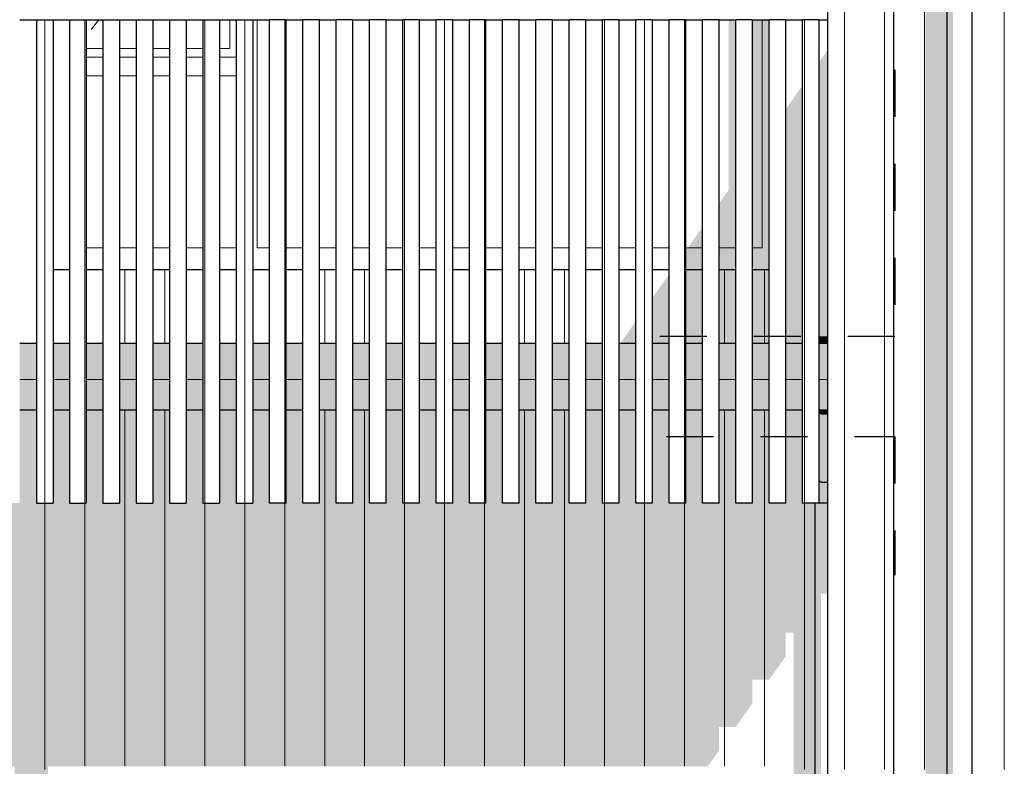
# Model space of a CAD drawing. Header units: millimetres. Extents: x -173540 to -139139, y 35243 to 48180.
# Tile 19 of 21: x -147207 to -144251, y 40010 to 42250. Entities that reach past the tile are written whole.
import ezdxf

# ---------------------------------------------------------------- set-up
doc = ezdxf.new("R2010")
doc.units = ezdxf.units.MM
doc.header["$LTSCALE"] = 0.5
doc.header["$MEASUREMENT"] = 0
doc.linetypes.add('PLINE', pattern=[0])
doc.linetypes.add('Små Stiplet', pattern=[564.444444, 282.222222, -282.222222])
for name, color, linetype in [('0(Nye konstruksjoner)', 7, 'Continuous'), ('23-- Yttervegger(Nye konstruksjoner)', 7, 'Continuous'), ('231- Bærende yttervegger(Nye konstruksjoner)', 7, 'Continuous'), ('244- Vinduer_ dører_ foldevegger(Nye konstruksjoner)', 7, 'Continuous'), ('25-- Dekker(Nye konstruksjoner)', 7, 'Continuous'), ('265- Gesimser_ takrenner og nedløp(Nye konstruksjoner)', 7, 'Continuous')]:
    doc.layers.add(name, color=color, linetype=linetype)
doc.layers.add('234- Vinduer_ dører_ porter(Nye konstruksjoner)', color=7, linetype='Continuous', lineweight=0)
doc.layers.add('235- Utvendig kledning og overflate(Nye konstruksjoner)', color=7, linetype='Continuous', lineweight=0)

# ---------------------------------------------------------------- blocks, each defined once
blk = doc.blocks.new('*X92', base_point=(14542393.9, 0))
at = {"layer": '235- Utvendig kledning og overflate(Nye konstruksjoner)', "linetype": 'PLINE'}
for p, q in [((-146891.6, 41080), (-146891.6, 40010)), ((-146891.6, 40010), (-146891.6, 41080)), ((-146771.5, 41080), (-146771.5, 40010)), ((-146771.5, 40010), (-146771.5, 41080)), ((-146291.4, 41080), (-146291.4, 40010)), ((-146291.4, 40010), (-146291.4, 41080)), ((-146171.4, 41080), (-146171.4, 40010)), ((-146171.4, 40010), (-146171.4, 41080)), ((-145691.3, 41080), (-145691.3, 40010)), ((-145691.3, 40010), (-145691.3, 41080)), ((-145571.2, 41080), (-145571.2, 40010)), ((-145571.2, 40010), (-145571.2, 41080)), ((-145091.1, 41080), (-145091.1, 40010)), ((-145091.1, 40010), (-145091.1, 41080)), ((-144971.1, 41080), (-144971.1, 40010)), ((-144971.1, 40010), (-144971.1, 41080)), ((-147131.6, 40800), (-147131.6, 40002.7)), ((-147131.6, 40000), (-147131.6, 40800)), ((-147011.6, 40800), (-147011.6, 40010)), ((-147011.6, 40010), (-147011.6, 40800)), ((-146651.5, 40800), (-146651.5, 40010)), ((-146651.5, 40010), (-146651.5, 40800)), ((-146531.5, 40800), (-146531.5, 40010)), ((-146531.5, 40010), (-146531.5, 40800)), ((-146411.4, 40800), (-146411.4, 40010)), ((-146411.4, 40010), (-146411.4, 40800)), ((-146051.4, 40800), (-146051.4, 40010)), ((-146051.4, 40010), (-146051.4, 40800)), ((-145931.3, 40800), (-145931.3, 40010)), ((-145931.3, 40010), (-145931.3, 40800)), ((-145811.3, 40800), (-145811.3, 40010)), ((-145811.3, 40010), (-145811.3, 40800)), ((-145451.2, 40800), (-145451.2, 40010)), ((-145451.2, 40010), (-145451.2, 40800)), ((-145331.2, 40800), (-145331.2, 40010)), ((-145331.2, 40010), (-145331.2, 40800)), ((-145211.1, 40800), (-145211.1, 40010)), ((-145211.1, 40010), (-145211.1, 40800)), ((-144851, 40800), (-144851, 40002.7)), ((-144851, 40000), (-144851, 40800))]:
    blk.add_line(p, q, dxfattribs=at)
blk = doc.blocks.new('*X112', base_point=(14542393.9, 0))
at = {"layer": '235- Utvendig kledning og overflate(Nye konstruksjoner)', "linetype": 'PLINE'}
for p, q in [((-146891.6, 41300), (-146891.6, 41280)), ((-146891.6, 41280), (-146891.6, 41300))]:
    blk.add_line(p, q, dxfattribs=at)
blk = doc.blocks.new('*X113', base_point=(14542393.9, 0))
at = {"layer": '235- Utvendig kledning og overflate(Nye konstruksjoner)', "linetype": 'PLINE'}
for p, q in [((-146771.5, 41300), (-146771.5, 41280)), ((-146771.5, 41280), (-146771.5, 41300))]:
    blk.add_line(p, q, dxfattribs=at)
blk = doc.blocks.new('*X118', base_point=(14542393.9, 0))
at = {"layer": '235- Utvendig kledning og overflate(Nye konstruksjoner)', "linetype": 'PLINE'}
for p, q in [((-146291.4, 41300), (-146291.4, 41280)), ((-146291.4, 41280), (-146291.4, 41300))]:
    blk.add_line(p, q, dxfattribs=at)
blk = doc.blocks.new('*X119', base_point=(14542393.9, 0))
at = {"layer": '235- Utvendig kledning og overflate(Nye konstruksjoner)', "linetype": 'PLINE'}
for p, q in [((-146171.4, 41300), (-146171.4, 41280)), ((-146171.4, 41280), (-146171.4, 41300))]:
    blk.add_line(p, q, dxfattribs=at)
blk = doc.blocks.new('*X124', base_point=(14542393.9, 0))
at = {"layer": '235- Utvendig kledning og overflate(Nye konstruksjoner)', "linetype": 'PLINE'}
for p, q in [((-145691.3, 41300), (-145691.3, 41280)), ((-145691.3, 41280), (-145691.3, 41300))]:
    blk.add_line(p, q, dxfattribs=at)
blk = doc.blocks.new('*X125', base_point=(14542393.9, 0))
at = {"layer": '235- Utvendig kledning og overflate(Nye konstruksjoner)', "linetype": 'PLINE'}
for p, q in [((-145571.2, 41300), (-145571.2, 41280)), ((-145571.2, 41280), (-145571.2, 41300))]:
    blk.add_line(p, q, dxfattribs=at)
blk = doc.blocks.new('*X130', base_point=(14542393.9, 0))
at = {"layer": '235- Utvendig kledning og overflate(Nye konstruksjoner)', "linetype": 'PLINE'}
for p, q in [((-145091.1, 41300), (-145091.1, 41280)), ((-145091.1, 41280), (-145091.1, 41300))]:
    blk.add_line(p, q, dxfattribs=at)
blk = doc.blocks.new('*X131', base_point=(14542393.9, 0))
at = {"layer": '235- Utvendig kledning og overflate(Nye konstruksjoner)', "linetype": 'PLINE'}
for p, q in [((-144971.1, 41300), (-144971.1, 41280)), ((-144971.1, 41280), (-144971.1, 41300))]:
    blk.add_line(p, q, dxfattribs=at)
blk = doc.blocks.new('*X134', base_point=(14542393.9, 0))
at = {"layer": '235- Utvendig kledning og overflate(Nye konstruksjoner)', "linetype": 'PLINE'}
for p, q in [((-144491, 41300), (-144491, 40002.7)), ((-144491, 40000), (-144491, 41300))]:
    blk.add_line(p, q, dxfattribs=at)
blk = doc.blocks.new('*X135', base_point=(14542393.9, 0))
at = {"layer": '235- Utvendig kledning og overflate(Nye konstruksjoner)', "linetype": 'PLINE'}
for p, q in [((-144250.9, 41300), (-144250.9, 40002.7)), ((-144250.9, 40000), (-144250.9, 41300))]:
    blk.add_line(p, q, dxfattribs=at)
blk = doc.blocks.new('*X190', base_point=(14542393.9, 0))
at = {"layer": '235- Utvendig kledning og overflate(Nye konstruksjoner)', "linetype": 'PLINE'}
for p, q in [((-147207.1, 41170.7), (-147157.1, 41170.7)), ((-147157.1, 41170.7), (-147207.1, 41170.7))]:
    blk.add_line(p, q, dxfattribs=at)
blk = doc.blocks.new('*X191', base_point=(14542393.9, 0))
at = {"layer": '235- Utvendig kledning og overflate(Nye konstruksjoner)', "linetype": 'PLINE'}
for p, q in [((-147107.1, 41170.7), (-147057.1, 41170.7)), ((-147057.1, 41170.7), (-147107.1, 41170.7))]:
    blk.add_line(p, q, dxfattribs=at)
blk = doc.blocks.new('*X192', base_point=(14542393.9, 0))
at = {"layer": '235- Utvendig kledning og overflate(Nye konstruksjoner)', "linetype": 'PLINE'}
for p, q in [((-147007.1, 41170.7), (-146957.1, 41170.7)), ((-146957.1, 41170.7), (-147007.1, 41170.7))]:
    blk.add_line(p, q, dxfattribs=at)
blk = doc.blocks.new('*X193', base_point=(14542393.9, 0))
at = {"layer": '235- Utvendig kledning og overflate(Nye konstruksjoner)', "linetype": 'PLINE'}
for p, q in [((-146907.1, 41170.7), (-146857.1, 41170.7)), ((-146857.1, 41170.7), (-146907.1, 41170.7))]:
    blk.add_line(p, q, dxfattribs=at)
blk = doc.blocks.new('*X194', base_point=(14542393.9, 0))
at = {"layer": '235- Utvendig kledning og overflate(Nye konstruksjoner)', "linetype": 'PLINE'}
for p, q in [((-146807.1, 41170.7), (-146757.1, 41170.7)), ((-146757.1, 41170.7), (-146807.1, 41170.7))]:
    blk.add_line(p, q, dxfattribs=at)
blk = doc.blocks.new('*X195', base_point=(14542393.9, 0))
at = {"layer": '235- Utvendig kledning og overflate(Nye konstruksjoner)', "linetype": 'PLINE'}
for p, q in [((-146707.1, 41170.7), (-146657.1, 41170.7)), ((-146657.1, 41170.7), (-146707.1, 41170.7))]:
    blk.add_line(p, q, dxfattribs=at)
blk = doc.blocks.new('*X196', base_point=(14542393.9, 0))
at = {"layer": '235- Utvendig kledning og overflate(Nye konstruksjoner)', "linetype": 'PLINE'}
for p, q in [((-146607.1, 41170.7), (-146557.1, 41170.7)), ((-146557.1, 41170.7), (-146607.1, 41170.7))]:
    blk.add_line(p, q, dxfattribs=at)
blk = doc.blocks.new('*X197', base_point=(14542393.9, 0))
at = {"layer": '235- Utvendig kledning og overflate(Nye konstruksjoner)', "linetype": 'PLINE'}
for p, q in [((-146507.1, 41170.7), (-146457.1, 41170.7)), ((-146457.1, 41170.7), (-146507.1, 41170.7))]:
    blk.add_line(p, q, dxfattribs=at)
blk = doc.blocks.new('*X198', base_point=(14542393.9, 0))
at = {"layer": '235- Utvendig kledning og overflate(Nye konstruksjoner)', "linetype": 'PLINE'}
for p, q in [((-146407.1, 41170.7), (-146357.1, 41170.7)), ((-146357.1, 41170.7), (-146407.1, 41170.7))]:
    blk.add_line(p, q, dxfattribs=at)
blk = doc.blocks.new('*X199', base_point=(14542393.9, 0))
at = {"layer": '235- Utvendig kledning og overflate(Nye konstruksjoner)', "linetype": 'PLINE'}
for p, q in [((-146307.1, 41170.7), (-146257.1, 41170.7)), ((-146257.1, 41170.7), (-146307.1, 41170.7))]:
    blk.add_line(p, q, dxfattribs=at)
blk = doc.blocks.new('*X200', base_point=(14542393.9, 0))
at = {"layer": '235- Utvendig kledning og overflate(Nye konstruksjoner)', "linetype": 'PLINE'}
for p, q in [((-146207.1, 41170.7), (-146157.1, 41170.7)), ((-146157.1, 41170.7), (-146207.1, 41170.7))]:
    blk.add_line(p, q, dxfattribs=at)
blk = doc.blocks.new('*X201', base_point=(14542393.9, 0))
at = {"layer": '235- Utvendig kledning og overflate(Nye konstruksjoner)', "linetype": 'PLINE'}
for p, q in [((-146107.1, 41170.7), (-146057.1, 41170.7)), ((-146057.1, 41170.7), (-146107.1, 41170.7))]:
    blk.add_line(p, q, dxfattribs=at)
blk = doc.blocks.new('*X202', base_point=(14542393.9, 0))
at = {"layer": '235- Utvendig kledning og overflate(Nye konstruksjoner)', "linetype": 'PLINE'}
for p, q in [((-146007.1, 41170.7), (-145957.1, 41170.7)), ((-145957.1, 41170.7), (-146007.1, 41170.7))]:
    blk.add_line(p, q, dxfattribs=at)
blk = doc.blocks.new('*X203', base_point=(14542393.9, 0))
at = {"layer": '235- Utvendig kledning og overflate(Nye konstruksjoner)', "linetype": 'PLINE'}
for p, q in [((-145907.1, 41170.7), (-145857.1, 41170.7)), ((-145857.1, 41170.7), (-145907.1, 41170.7))]:
    blk.add_line(p, q, dxfattribs=at)
blk = doc.blocks.new('*X204', base_point=(14542393.9, 0))
at = {"layer": '235- Utvendig kledning og overflate(Nye konstruksjoner)', "linetype": 'PLINE'}
for p, q in [((-145807.1, 41170.7), (-145757.1, 41170.7)), ((-145757.1, 41170.7), (-145807.1, 41170.7))]:
    blk.add_line(p, q, dxfattribs=at)
blk = doc.blocks.new('*X205', base_point=(14542393.9, 0))
at = {"layer": '235- Utvendig kledning og overflate(Nye konstruksjoner)', "linetype": 'PLINE'}
for p, q in [((-145707.1, 41170.7), (-145657.1, 41170.7)), ((-145657.1, 41170.7), (-145707.1, 41170.7))]:
    blk.add_line(p, q, dxfattribs=at)
blk = doc.blocks.new('*X206', base_point=(14542393.9, 0))
at = {"layer": '235- Utvendig kledning og overflate(Nye konstruksjoner)', "linetype": 'PLINE'}
for p, q in [((-145607.1, 41170.7), (-145557.1, 41170.7)), ((-145606, 41170.7), (-145607.1, 41170.7)), ((-145557.1, 41170.7), (-145606, 41170.7))]:
    blk.add_line(p, q, dxfattribs=at)
blk = doc.blocks.new('*X207', base_point=(14542393.9, 0))
at = {"layer": '235- Utvendig kledning og overflate(Nye konstruksjoner)', "linetype": 'PLINE'}
for p, q in [((-145507.1, 41170.7), (-145457.1, 41170.7)), ((-145457.1, 41170.7), (-145507.1, 41170.7))]:
    blk.add_line(p, q, dxfattribs=at)
blk = doc.blocks.new('*X208', base_point=(14542393.9, 0))
at = {"layer": '235- Utvendig kledning og overflate(Nye konstruksjoner)', "linetype": 'PLINE'}
for p, q in [((-145407.1, 41170.7), (-145357.1, 41170.7)), ((-145357.1, 41170.7), (-145407.1, 41170.7))]:
    blk.add_line(p, q, dxfattribs=at)
blk = doc.blocks.new('*X209', base_point=(14542393.9, 0))
at = {"layer": '235- Utvendig kledning og overflate(Nye konstruksjoner)', "linetype": 'PLINE'}
for p, q in [((-145307.1, 41170.7), (-145257.1, 41170.7)), ((-145257.1, 41170.7), (-145307.1, 41170.7))]:
    blk.add_line(p, q, dxfattribs=at)
blk = doc.blocks.new('*X210', base_point=(14542393.9, 0))
at = {"layer": '235- Utvendig kledning og overflate(Nye konstruksjoner)', "linetype": 'PLINE'}
for p, q in [((-145207.1, 41170.7), (-145157.1, 41170.7)), ((-145157.1, 41170.7), (-145207.1, 41170.7))]:
    blk.add_line(p, q, dxfattribs=at)
blk = doc.blocks.new('*X211', base_point=(14542393.9, 0))
at = {"layer": '235- Utvendig kledning og overflate(Nye konstruksjoner)', "linetype": 'PLINE'}
for p, q in [((-145107.1, 41170.7), (-145057.1, 41170.7)), ((-145057.1, 41170.7), (-145107.1, 41170.7))]:
    blk.add_line(p, q, dxfattribs=at)
blk = doc.blocks.new('*X212', base_point=(14542393.9, 0))
at = {"layer": '235- Utvendig kledning og overflate(Nye konstruksjoner)', "linetype": 'PLINE'}
for p, q in [((-145007.1, 41170.7), (-144957.1, 41170.7)), ((-144957.1, 41170.7), (-145007.1, 41170.7))]:
    blk.add_line(p, q, dxfattribs=at)
blk = doc.blocks.new('*X213', base_point=(14542393.9, 0))
at = {"layer": '235- Utvendig kledning og overflate(Nye konstruksjoner)', "linetype": 'PLINE'}
for p, q in [((-144907.1, 41170.7), (-144857.1, 41170.7)), ((-144857.1, 41170.7), (-144907.1, 41170.7))]:
    blk.add_line(p, q, dxfattribs=at)
blk = doc.blocks.new('*X214', base_point=(14542393.9, 0))
at = {"layer": '235- Utvendig kledning og overflate(Nye konstruksjoner)', "linetype": 'PLINE'}
for p, q in [((-144807.1, 41170.7), (-144782.1, 41170.7)), ((-144782.1, 41170.7), (-144807.1, 41170.7))]:
    blk.add_line(p, q, dxfattribs=at)
blk = doc.blocks.new('*X217', base_point=(14542393.9, 0))
at = {"layer": '235- Utvendig kledning og overflate(Nye konstruksjoner)', "linetype": 'PLINE'}
for p, q in [((-144491, 44002.7), (-144491, 41300)), ((-144491, 41300), (-144491, 44000))]:
    blk.add_line(p, q, dxfattribs=at)
blk = doc.blocks.new('*X289', base_point=(14542393.9, 0))
at = {"layer": '235- Utvendig kledning og overflate(Nye konstruksjoner)', "linetype": 'PLINE'}
for p, q in [((-146891.6, 41500), (-146891.6, 41300)), ((-146891.6, 41300), (-146891.6, 41500))]:
    blk.add_line(p, q, dxfattribs=at)
blk = doc.blocks.new('*X290', base_point=(14542393.9, 0))
at = {"layer": '235- Utvendig kledning og overflate(Nye konstruksjoner)', "linetype": 'PLINE'}
for p, q in [((-146771.5, 41500), (-146771.5, 41300)), ((-146771.5, 41300), (-146771.5, 41500))]:
    blk.add_line(p, q, dxfattribs=at)
blk = doc.blocks.new('*X295', base_point=(14542393.9, 0))
at = {"layer": '235- Utvendig kledning og overflate(Nye konstruksjoner)', "linetype": 'PLINE'}
for p, q in [((-146291.4, 41500), (-146291.4, 41300)), ((-146291.4, 41300), (-146291.4, 41500))]:
    blk.add_line(p, q, dxfattribs=at)
blk = doc.blocks.new('*X296', base_point=(14542393.9, 0))
at = {"layer": '235- Utvendig kledning og overflate(Nye konstruksjoner)', "linetype": 'PLINE'}
for p, q in [((-146171.4, 41500), (-146171.4, 41300)), ((-146171.4, 41300), (-146171.4, 41500))]:
    blk.add_line(p, q, dxfattribs=at)
blk = doc.blocks.new('*X301', base_point=(14542393.9, 0))
at = {"layer": '235- Utvendig kledning og overflate(Nye konstruksjoner)', "linetype": 'PLINE'}
for p, q in [((-145691.3, 41500), (-145691.3, 41300)), ((-145691.3, 41300), (-145691.3, 41500))]:
    blk.add_line(p, q, dxfattribs=at)
blk = doc.blocks.new('*X302', base_point=(14542393.9, 0))
at = {"layer": '235- Utvendig kledning og overflate(Nye konstruksjoner)', "linetype": 'PLINE'}
for p, q in [((-145571.2, 41500), (-145571.2, 41300)), ((-145571.2, 41300), (-145571.2, 41500))]:
    blk.add_line(p, q, dxfattribs=at)
blk = doc.blocks.new('*X307', base_point=(14542393.9, 0))
at = {"layer": '235- Utvendig kledning og overflate(Nye konstruksjoner)', "linetype": 'PLINE'}
for p, q in [((-145091.1, 41500), (-145091.1, 41300)), ((-145091.1, 41300), (-145091.1, 41500))]:
    blk.add_line(p, q, dxfattribs=at)
blk = doc.blocks.new('*X308', base_point=(14542393.9, 0))
at = {"layer": '235- Utvendig kledning og overflate(Nye konstruksjoner)', "linetype": 'PLINE'}
for p, q in [((-144971.1, 41500), (-144971.1, 41300)), ((-144971.1, 41300), (-144971.1, 41500))]:
    blk.add_line(p, q, dxfattribs=at)
blk = doc.blocks.new('*X311', base_point=(14542393.9, 0))
at = {"layer": '235- Utvendig kledning og overflate(Nye konstruksjoner)', "linetype": 'PLINE'}
for p, q in [((-144250.9, 44002.7), (-144250.9, 41300)), ((-144250.9, 41300), (-144250.9, 44000))]:
    blk.add_line(p, q, dxfattribs=at)
blk = doc.blocks.new('*X313', base_point=(14542393.9, 0))
at = {"layer": '235- Utvendig kledning og overflate(Nye konstruksjoner)', "linetype": 'PLINE'}
for p, q in [((-144731, 40800), (-144731, 40002.7)), ((-144731, 40000), (-144731, 40800)), ((-144611, 40800), (-144611, 40002.7)), ((-144611, 40000), (-144611, 40800))]:
    blk.add_line(p, q, dxfattribs=at)
blk = doc.blocks.new('*X319', base_point=(14542393.9, 0))
at = {"layer": '235- Utvendig kledning og overflate(Nye konstruksjoner)', "linetype": 'PLINE'}
for p, q in [((-144731, 42300), (-144731, 40800)), ((-144731, 40800), (-144731, 42300)), ((-144611, 42300), (-144611, 40800)), ((-144611, 40800), (-144611, 42300))]:
    blk.add_line(p, q, dxfattribs=at)
blk = doc.blocks.new('*X322', base_point=(14542393.9, 0))
at = {"layer": '235- Utvendig kledning og overflate(Nye konstruksjoner)', "linetype": 'PLINE'}
for p, q in [((-146531.5, 42250), (-146531.5, 40800)), ((-146531.5, 40800), (-146531.5, 42250))]:
    blk.add_line(p, q, dxfattribs=at)
blk = doc.blocks.new('*X323', base_point=(14542393.9, 0))
at = {"layer": '235- Utvendig kledning og overflate(Nye konstruksjoner)', "linetype": 'PLINE'}
for p, q in [((-146651.5, 42250), (-146651.5, 40800)), ((-146651.5, 40800), (-146651.5, 42250))]:
    blk.add_line(p, q, dxfattribs=at)
blk = doc.blocks.new('*X325', base_point=(14542393.9, 0))
at = {"layer": '235- Utvendig kledning og overflate(Nye konstruksjoner)', "linetype": 'PLINE'}
for p, q in [((-147011.6, 42250), (-147011.6, 40800)), ((-147011.6, 40800), (-147011.6, 42250))]:
    blk.add_line(p, q, dxfattribs=at)
blk = doc.blocks.new('*X326', base_point=(14542393.9, 0))
at = {"layer": '235- Utvendig kledning og overflate(Nye konstruksjoner)', "linetype": 'PLINE'}
for p, q in [((-147131.6, 42250), (-147131.6, 40800)), ((-147131.6, 40800), (-147131.6, 42250))]:
    blk.add_line(p, q, dxfattribs=at)
blk = doc.blocks.new('*X339', base_point=(14542393.9, 0))
at = {"layer": '235- Utvendig kledning og overflate(Nye konstruksjoner)', "linetype": 'PLINE'}
for p, q in [((-146051.4, 42250), (-146051.4, 40800)), ((-146051.4, 40800), (-146051.4, 42250))]:
    blk.add_line(p, q, dxfattribs=at)
blk = doc.blocks.new('*X340', base_point=(14542393.9, 0))
at = {"layer": '235- Utvendig kledning og overflate(Nye konstruksjoner)', "linetype": 'PLINE'}
for p, q in [((-146411.4, 42250), (-146411.4, 40800)), ((-146411.4, 40800), (-146411.4, 42250))]:
    blk.add_line(p, q, dxfattribs=at)
blk = doc.blocks.new('*X343', base_point=(14542393.9, 0))
at = {"layer": '235- Utvendig kledning og overflate(Nye konstruksjoner)', "linetype": 'PLINE'}
for p, q in [((-145931.3, 42250), (-145931.3, 40800)), ((-145931.3, 40800), (-145931.3, 42250))]:
    blk.add_line(p, q, dxfattribs=at)
blk = doc.blocks.new('*X344', base_point=(14542393.9, 0))
at = {"layer": '235- Utvendig kledning og overflate(Nye konstruksjoner)', "linetype": 'PLINE'}
for p, q in [((-145811.3, 42250), (-145811.3, 40800)), ((-145811.3, 40800), (-145811.3, 42250))]:
    blk.add_line(p, q, dxfattribs=at)
blk = doc.blocks.new('*X348', base_point=(14542393.9, 0))
at = {"layer": '235- Utvendig kledning og overflate(Nye konstruksjoner)', "linetype": 'PLINE'}
for p, q in [((-145451.2, 42250), (-145451.2, 40800)), ((-145451.2, 40800), (-145451.2, 42250))]:
    blk.add_line(p, q, dxfattribs=at)
blk = doc.blocks.new('*X349', base_point=(14542393.9, 0))
at = {"layer": '235- Utvendig kledning og overflate(Nye konstruksjoner)', "linetype": 'PLINE'}
for p, q in [((-145331.2, 42250), (-145331.2, 40800)), ((-145331.2, 40800), (-145331.2, 42250))]:
    blk.add_line(p, q, dxfattribs=at)
blk = doc.blocks.new('*X350', base_point=(14542393.9, 0))
at = {"layer": '235- Utvendig kledning og overflate(Nye konstruksjoner)', "linetype": 'PLINE'}
for p, q in [((-145211.1, 42250), (-145211.1, 40800)), ((-145211.1, 40800), (-145211.1, 42250))]:
    blk.add_line(p, q, dxfattribs=at)
blk = doc.blocks.new('*X367', base_point=(14542393.9, 0))
at = {"layer": '235- Utvendig kledning og overflate(Nye konstruksjoner)', "linetype": 'PLINE'}
for p, q in [((-144851, 42250), (-144851, 40800)), ((-144851, 40800), (-144851, 42250))]:
    blk.add_line(p, q, dxfattribs=at)

msp = doc.modelspace()

# ---------------------------------------------------------------- hatches: boundary and pattern name
at = {"layer": '0(Nye konstruksjoner)', "linetype": 'Continuous'}
msp.add_hatch(color=256, dxfattribs=at).paths.add_polyline_path([(-144404.8, 43263.5), (-144423.6, 43263.5), (-144423.6, 37800), (-144404.8, 37800)])
at = {"layer": '23-- Yttervegger(Nye konstruksjoner)', "linetype": 'Continuous'}
h = msp.add_hatch(color=256, dxfattribs=at)
h.paths.add_polyline_path([(-166091.2, 44160.2), (-166091.2, 43711.7), (-144453.9, 43711.8), (-144453.9, 43711.8), (-155617.4, 43711.7), (-166091.2, 43711.7), (-166091.2, 43502.6), (-165254.1, 43502.6), (-165254.1, 43510), (-163744.1, 43510), (-163744.1, 43502.6), (-162744.1, 43502.6), (-162744.1, 43510), (-161634.1, 43510), (-161634.1, 43502.6), (-161534.1, 43502.6), (-161534.1, 43510), (-159324.1, 43510), (-159324.1, 43502.6), (-158042.1, 43502.6), (-158042.1, 43510), (-156532.1, 43510), (-156532.1, 43502.6), (-155722.4, 43502.6), (-155532.1, 43502.6), (-155532.1, 43510), (-154422.1, 43510), (-154422.1, 43502.6), (-154322.1, 43502.6), (-154322.1, 43510), (-152112.1, 43510), (-152112.1, 43502.6), (-150842.1, 43502.6), (-150842.1, 43510), (-149332.1, 43510), (-149332.1, 43502.6), (-148332.1, 43502.6), (-148332.1, 43510), (-147222.1, 43510), (-147222.1, 43502.7), (-147122.1, 43502.7), (-147122.1, 43510), (-144912.1, 43510), (-144912.1, 43502.7), (-144867.2, 43502.7), (-144867.2, 43497), (-144867.3, 43496.8), (-144867.3, 43285), (-144829.8, 43285), (-144487.3, 43498.9), (-144487.3, 41300), (-144423.6, 41300), (-144423.6, 44160.2)])
h.paths.add_polyline_path([(-144802.3, 43588.6), (-144853.5, 43542.8), (-144853.5, 43542.8), (-144802.3, 43588.7), (-144767.6, 43588.7), (-144767.6, 43588.6)], flags=0)
h.paths.add_polyline_path([(-144764.8, 43431.7), (-144764.8, 43502.7), (-144651.3, 43502.7)], flags=0)
for points in [[(-144807.1, 41300), (-144782.1, 41300), (-144782.1, 42158.6), (-144807.1, 42123.2)], [(-144907.1, 41300), (-144857.1, 41300), (-144857.1, 42052.5), (-144907.1, 41981.8)], [(-145307.1, 41300), (-145257.1, 41300), (-145257.1, 41486.8), (-145307.1, 41416.1)], [(-145207.1, 41300), (-145157.1, 41300), (-145157.1, 41500), (-145207.1, 41500)], [(-145057.1, 41500), (-145107.1, 41500), (-145107.1, 41300), (-145057.1, 41300)], [(-145007.1, 41500), (-145007.1, 41300), (-144957.1, 41300), (-144957.1, 41500)], [(-145389.2, 41300), (-145357.1, 41300), (-145357.1, 41345.4)], [(-145403.4, 41280), (-145357.1, 41280), (-145357.1, 41300), (-145389.2, 41300)], [(-145307.1, 41280), (-145257.1, 41280), (-145257.1, 41300), (-145307.1, 41300)], [(-145207.1, 41300), (-145207.1, 41280), (-145157.1, 41280), (-145157.1, 41300)], [(-145107.1, 41300), (-145107.1, 41280), (-145057.1, 41280), (-145057.1, 41300)], [(-145007.1, 41300), (-145007.1, 41280), (-144957.1, 41280), (-144957.1, 41300)], [(-144857.1, 41300), (-144907.1, 41300), (-144907.1, 41280), (-144857.1, 41280)], [(-144807.1, 41300), (-144807.1, 41280), (-144782.1, 41280), (-144782.1, 41300)], [(-144423.6, 41300), (-144487.3, 41300), (-144487.3, 37800), (-144423.6, 37800)], [(-148857.1, 41080), (-148882.1, 41080), (-148882.1, 37865.5), (-148857.1, 37900.9), (-148857.1, 37830.2), (-148807.1, 37830.2), (-148757.1, 37900.9), (-148757.1, 37830.2), (-148707.1, 37830.2), (-148657.1, 37900.9), (-148657.1, 37830.2), (-148607.1, 37830.2), (-148557.1, 37900.9), (-148557.1, 37830.2), (-148507.1, 37830.2), (-148457.1, 37900.9), (-148457.1, 37830.2), (-148407.1, 37830.2), (-148357.1, 37900.9), (-148357.1, 37830.2), (-148332.1, 37830.2), (-148332.1, 40010), (-147222.1, 40010), (-147222.1, 37830.2), (-147207.1, 37830.2), (-147157.1, 37900.9), (-147157.1, 37830.2), (-147107.1, 37830.2), (-147057.1, 37900.9), (-147057.1, 37830.2), (-147007.1, 37830.2), (-146957.1, 37900.9), (-146957.1, 37830.2), (-146907.1, 37830.2), (-146882.1, 37865.5), (-146882.1, 37800), (-146382.1, 37800), (-146382.1, 38000), (-147122.1, 38000), (-147122.1, 40010), (-145140.8, 40010), (-145107.1, 40057.5), (-145107.1, 40128.2), (-145057.1, 40128.2), (-145007.1, 40199), (-145007.1, 40269.7), (-144957.1, 40269.7), (-144907.1, 40340.4), (-144907.1, 40411.1), (-144883.4, 40411.1), (-144883.4, 39515.4), (-144912.1, 39474.7), (-144912.1, 38000), (-145954.9, 38000), (-146096.4, 37800), (-144819.6, 37800), (-144819.6, 40800), (-144857.1, 40800), (-144857.1, 41080), (-144907.1, 41080), (-144907.1, 40800), (-144957.1, 40800), (-144957.1, 41080), (-145007.1, 41080), (-145007.1, 40800), (-145057.1, 40800), (-145057.1, 41080), (-145107.1, 41080), (-145107.1, 40800), (-145157.1, 40800), (-145157.1, 41080), (-145207.1, 41080), (-145207.1, 40800), (-145257.1, 40800), (-145257.1, 41080), (-145307.1, 41080), (-145307.1, 40800), (-145357.1, 40800), (-145357.1, 41080), (-145407.1, 41080), (-145407.1, 40800), (-145457.1, 40800), (-145457.1, 41080), (-145507.1, 41080), (-145507.1, 40800), (-145557.1, 40800), (-145557.1, 41080), (-145607.1, 41080), (-145607.1, 40800), (-145657.1, 40800), (-145657.1, 41080), (-145707.1, 41080), (-145707.1, 40800), (-145757.1, 40800), (-145757.1, 41080), (-145807.1, 41080), (-145807.1, 40800), (-145857.1, 40800), (-145857.1, 41080), (-145907.1, 41080), (-145907.1, 40800), (-145957.1, 40800), (-145957.1, 41080), (-146007.1, 41080), (-146007.1, 40800), (-146057.1, 40800), (-146057.1, 41080), (-146107.1, 41080), (-146107.1, 40800), (-146157.1, 40800), (-146157.1, 41080), (-146207.1, 41080), (-146207.1, 40800), (-146257.1, 40800), (-146257.1, 41080), (-146307.1, 41080), (-146307.1, 40800), (-146357.1, 40800), (-146357.1, 41080), (-146407.1, 41080), (-146407.1, 40800), (-146457.1, 40800), (-146457.1, 41080), (-146507.1, 41080), (-146507.1, 40800), (-146557.1, 40800), (-146557.1, 41080), (-146607.1, 41080), (-146607.1, 40800), (-146657.1, 40800), (-146657.1, 41080), (-146707.1, 41080), (-146707.1, 40800), (-146757.1, 40800), (-146757.1, 41080), (-146807.1, 41080), (-146807.1, 40800), (-146857.1, 40800), (-146857.1, 41080), (-146907.1, 41080), (-146907.1, 40800), (-146957.1, 40800), (-146957.1, 41080), (-147007.1, 41080), (-147007.1, 40800), (-147057.1, 40800), (-147057.1, 41080), (-147107.1, 41080), (-147107.1, 40800), (-147157.1, 40800), (-147157.1, 41080), (-147207.1, 41080), (-147207.1, 40800), (-147257.1, 40800), (-147257.1, 41080), (-147307.1, 41080), (-147307.1, 40800), (-147357.1, 40800), (-147357.1, 41080), (-147407.1, 41080), (-147407.1, 40800), (-147457.1, 40800), (-147457.1, 41080), (-147507.1, 41080), (-147507.1, 40800), (-147557.1, 40800), (-147557.1, 41080), (-147607.1, 41080), (-147607.1, 40800), (-147657.1, 40800), (-147657.1, 41080), (-147707.1, 41080), (-147707.1, 40800), (-147757.1, 40800), (-147757.1, 41080), (-147807.1, 41080), (-147807.1, 40800), (-147857.1, 40800), (-147857.1, 41080), (-147907.1, 41080), (-147907.1, 40800), (-147957.1, 40800), (-147957.1, 41080), (-148007.1, 41080), (-148007.1, 40800), (-148057.1, 40800), (-148057.1, 41080), (-148107.1, 41080), (-148107.1, 40800), (-148157.1, 40800), (-148157.1, 41080), (-148207.1, 41080), (-148207.1, 40800), (-148257.1, 40800), (-148257.1, 41080), (-148307.1, 41080), (-148307.1, 40800), (-148357.1, 40800), (-148357.1, 41080), (-148407.1, 41080), (-148407.1, 40800), (-148457.1, 40800), (-148457.1, 41080), (-148507.1, 41080), (-148507.1, 40800), (-148557.1, 40800), (-148557.1, 41080), (-148607.1, 41080), (-148607.1, 40800), (-148657.1, 40800), (-148657.1, 41080), (-148707.1, 41080), (-148707.1, 40800), (-148757.1, 40800), (-148757.1, 41080), (-148807.1, 41080), (-148807.1, 40800), (-148857.1, 40800)]]:
    msp.add_hatch(color=256, dxfattribs=at).paths.add_polyline_path(points)
at = {"layer": '244- Vinduer_ dører_ foldevegger(Nye konstruksjoner)', "linetype": 'Continuous'}
for points in [[(-145107.1, 41566), (-145057.1, 41566), (-145057.1, 42250), (-145078.1, 42250), (-145078.1, 41740), (-145107.1, 41699)], [(-145007.1, 41566), (-144978.1, 41566), (-144978.1, 42250), (-145007.1, 42250)], [(-144978.1, 42250), (-144978.1, 41566), (-144957.1, 41545), (-144957.1, 42250)], [(-145201.2, 41566), (-145157.1, 41566), (-145157.1, 41628.2)], [(-145207.1, 41557.5), (-145207.1, 41500), (-145157.1, 41500), (-145157.1, 41566), (-145201.2, 41566)], [(-145057.1, 41566), (-145107.1, 41566), (-145107.1, 41500), (-145057.1, 41500)], [(-145007.1, 41566), (-145007.1, 41500), (-144957.1, 41500), (-144957.1, 41545), (-144978.1, 41566)]]:
    msp.add_hatch(color=256, dxfattribs=at).paths.add_polyline_path(points)
at = {"layer": '25-- Dekker(Nye konstruksjoner)', "linetype": 'Continuous'}
for points in [[(-147207.1, 41080), (-147157.1, 41080), (-147157.1, 41280), (-147207.1, 41280)], [(-147057.1, 41280), (-147107.1, 41280), (-147107.1, 41080), (-147057.1, 41080)], [(-146957.1, 41280), (-147007.1, 41280), (-147007.1, 41080), (-146957.1, 41080)], [(-146907.1, 41280), (-146907.1, 41080), (-146857.1, 41080), (-146857.1, 41280)], [(-146757.1, 41280), (-146807.1, 41280), (-146807.1, 41080), (-146757.1, 41080)], [(-146707.1, 41280), (-146707.1, 41080), (-146657.1, 41080), (-146657.1, 41280)], [(-146607.1, 41280), (-146607.1, 41080), (-146557.1, 41080), (-146557.1, 41280)], [(-146507.1, 41080), (-146457.1, 41080), (-146457.1, 41280), (-146507.1, 41280)], [(-146407.1, 41280), (-146407.1, 41080), (-146357.1, 41080), (-146357.1, 41280)], [(-146307.1, 41080), (-146257.1, 41080), (-146257.1, 41280), (-146307.1, 41280)], [(-146207.1, 41280), (-146207.1, 41080), (-146157.1, 41080), (-146157.1, 41280)], [(-146107.1, 41080), (-146057.1, 41080), (-146057.1, 41280), (-146107.1, 41280)], [(-146007.1, 41080), (-145957.1, 41080), (-145957.1, 41280), (-146007.1, 41280)], [(-145907.1, 41080), (-145857.1, 41080), (-145857.1, 41280), (-145907.1, 41280)], [(-145807.1, 41280), (-145807.1, 41080), (-145757.1, 41080), (-145757.1, 41280)], [(-145707.1, 41280), (-145707.1, 41080), (-145657.1, 41080), (-145657.1, 41280)], [(-145557.1, 41280), (-145607.1, 41280), (-145607.1, 41080), (-145557.1, 41080)], [(-145457.1, 41280), (-145507.1, 41280), (-145507.1, 41080), (-145457.1, 41080)], [(-145357.1, 41280), (-145407.1, 41280), (-145407.1, 41080), (-145357.1, 41080)], [(-145307.1, 41280), (-145307.1, 41080), (-145257.1, 41080), (-145257.1, 41280)], [(-145207.1, 41280), (-145207.1, 41080), (-145157.1, 41080), (-145157.1, 41280)], [(-145107.1, 41280), (-145107.1, 41080), (-145057.1, 41080), (-145057.1, 41280)], [(-145007.1, 41080), (-144957.1, 41080), (-144957.1, 41280), (-145007.1, 41280)], [(-144907.1, 41280), (-144907.1, 41080), (-144857.1, 41080), (-144857.1, 41280)], [(-144807.1, 41280), (-144807.1, 41080), (-144782.1, 41080), (-144782.1, 41280)]]:
    msp.add_hatch(color=256, dxfattribs=at).paths.add_polyline_path(points)
at = {"layer": '265- Gesimser_ takrenner og nedløp(Nye konstruksjoner)', "linetype": 'Continuous'}
for points in [[(-144807.1, 41080), (-144807.1, 41071.2), (-144800.9, 41066.8), (-144800.9, 41080)], [(-144800.9, 41066.8), (-144807.1, 41071.2), (-144807.1, 40866.2), (-144800.9, 40861.8)], [(-144800.9, 41080), (-144800.9, 41066.8), (-144782.1, 41066.8), (-144782.1, 41080)], [(-144800.9, 41066.8), (-144800.9, 40861.8), (-144782.1, 40861.8), (-144782.1, 41066.8)], [(-144807.1, 40800), (-144800.9, 40800), (-144800.9, 40861.8), (-144807.1, 40866.2)], [(-144800.9, 40861.8), (-144800.9, 40800), (-144782.1, 40800), (-144782.1, 40861.8)], [(-144800.9, 40800), (-144819.6, 40800), (-144819.6, 37800), (-144800.9, 37800)], [(-144800.9, 40800), (-144800.9, 40527.7), (-144782.1, 40527.7), (-144782.1, 40800)]]:
    msp.add_hatch(color=256, dxfattribs=at).paths.add_polyline_path(points)

# ---------------------------------------------------------------- linework, layer by layer
at = {"layer": '0(Nye konstruksjoner)', "linetype": 'PLINE'}
for p, q in [((-144423.6, 43263.5), (-144423.6, 37800)), ((-144348.6, 43263.5), (-144348.6, 37800))]:
    msp.add_line(p, q, dxfattribs=at)
at = {"layer": '0(Nye konstruksjoner)', "linetype": 'Små Stiplet'}
for p, q in [((-144579.6, 42100), (-144579.6, 41300)), ((-144579.6, 41300), (-145403.1, 41300)), ((-145265.1, 41000), (-144579.6, 41000)), ((-144579.6, 41000), (-144579.6, 40583.3))]:
    msp.add_line(p, q, dxfattribs=at)
at = {"layer": '231- Bærende yttervegger(Nye konstruksjoner)', "linetype": 'PLINE'}
for p, q in [((-144782.1, 42300), (-144782.1, 42250)), ((-144582.1, 40800), (-144582.1, 42300)), ((-147207.1, 42250), (-147157.1, 42250)), ((-147157.1, 42250), (-147157.1, 40800)), ((-147157.1, 42250), (-147107.1, 42250)), ((-147107.1, 42250), (-147057.1, 42250)), ((-147107.1, 42250), (-147107.1, 40800)), ((-147057.1, 42250), (-147057.1, 40800)), ((-147057.1, 42250), (-147007.1, 42250)), ((-147007.1, 42250), (-146957.1, 42250)), ((-147007.1, 42250), (-147007.1, 40800)), ((-146957.1, 42250), (-146957.1, 40800)), ((-146957.1, 42250), (-146907.1, 42250)), ((-146907.1, 42250), (-146857.1, 42250)), ((-146907.1, 42250), (-146907.1, 40800)), ((-146857.1, 42250), (-146857.1, 40800)), ((-146857.1, 42250), (-146807.1, 42250)), ((-146807.1, 42250), (-146757.1, 42250)), ((-146807.1, 42250), (-146807.1, 40800)), ((-146757.1, 42250), (-146757.1, 40800)), ((-146757.1, 42250), (-146707.1, 42250)), ((-146707.1, 42250), (-146657.1, 42250)), ((-146707.1, 42250), (-146707.1, 40800)), ((-146657.1, 42250), (-146657.1, 40800)), ((-146657.1, 42250), (-146607.1, 42250)), ((-146607.1, 42250), (-146557.1, 42250)), ((-146607.1, 42250), (-146607.1, 40800)), ((-146557.1, 42250), (-146557.1, 40800)), ((-146557.1, 42250), (-146507.1, 42250)), ((-146507.1, 42250), (-146457.1, 42250)), ((-146507.1, 42250), (-146507.1, 40800)), ((-146407.1, 42250), (-146457.1, 42250)), ((-146457.1, 40800), (-146457.1, 42250)), ((-146407.1, 42250), (-146357.1, 42250)), ((-146407.1, 40800), (-146407.1, 42250)), ((-146307.1, 42250), (-146357.1, 42250)), ((-146357.1, 40800), (-146357.1, 42250)), ((-146307.1, 42250), (-146257.1, 42250)), ((-146307.1, 40800), (-146307.1, 42250)), ((-146207.1, 42250), (-146257.1, 42250)), ((-146257.1, 40800), (-146257.1, 42250)), ((-146207.1, 42250), (-146157.1, 42250)), ((-146207.1, 40800), (-146207.1, 42250)), ((-146107.1, 42250), (-146157.1, 42250)), ((-146157.1, 40800), (-146157.1, 42250)), ((-146107.1, 42250), (-146057.1, 42250)), ((-146107.1, 40800), (-146107.1, 42250)), ((-146007.1, 42250), (-146057.1, 42250)), ((-146057.1, 40800), (-146057.1, 42250)), ((-146007.1, 42250), (-145957.1, 42250)), ((-146007.1, 40800), (-146007.1, 42250)), ((-145907.1, 42250), (-145957.1, 42250)), ((-145957.1, 40800), (-145957.1, 42250)), ((-145907.1, 42250), (-145857.1, 42250)), ((-145907.1, 40800), (-145907.1, 42250)), ((-145807.1, 42250), (-145857.1, 42250)), ((-145857.1, 40800), (-145857.1, 42250)), ((-145807.1, 42250), (-145757.1, 42250)), ((-145807.1, 40800), (-145807.1, 42250)), ((-145707.1, 42250), (-145757.1, 42250)), ((-145757.1, 40800), (-145757.1, 42250)), ((-145707.1, 42250), (-145657.1, 42250)), ((-145707.1, 40800), (-145707.1, 42250)), ((-145607.1, 42250), (-145657.1, 42250)), ((-145657.1, 40800), (-145657.1, 42250)), ((-145607.1, 42250), (-145557.1, 42250)), ((-145607.1, 40800), (-145607.1, 42250)), ((-145507.1, 42250), (-145557.1, 42250)), ((-145557.1, 40800), (-145557.1, 42250)), ((-145507.1, 42250), (-145457.1, 42250)), ((-145507.1, 40800), (-145507.1, 42250)), ((-145407.1, 42250), (-145457.1, 42250)), ((-145457.1, 40800), (-145457.1, 42250)), ((-145407.1, 42250), (-145357.1, 42250)), ((-145407.1, 40800), (-145407.1, 42250)), ((-145307.1, 42250), (-145357.1, 42250)), ((-145357.1, 40800), (-145357.1, 42250)), ((-145307.1, 42250), (-145257.1, 42250)), ((-145307.1, 40800), (-145307.1, 42250)), ((-145207.1, 42250), (-145257.1, 42250)), ((-145257.1, 40800), (-145257.1, 42250)), ((-145207.1, 42250), (-145157.1, 42250)), ((-145207.1, 40800), (-145207.1, 42250)), ((-145107.1, 42250), (-145157.1, 42250)), ((-145157.1, 40800), (-145157.1, 42250)), ((-145107.1, 42250), (-145057.1, 42250)), ((-145107.1, 40800), (-145107.1, 42250)), ((-145007.1, 42250), (-145057.1, 42250)), ((-145057.1, 40800), (-145057.1, 42250)), ((-145007.1, 42250), (-144957.1, 42250)), ((-145007.1, 40800), (-145007.1, 42250)), ((-144907.1, 42250), (-144957.1, 42250)), ((-144957.1, 40800), (-144957.1, 42250)), ((-144907.1, 42250), (-144857.1, 42250)), ((-144907.1, 40800), (-144907.1, 42250)), ((-144807.1, 42250), (-144857.1, 42250)), ((-144857.1, 40800), (-144857.1, 42250)), ((-144807.1, 42250), (-144782.1, 42250)), ((-144807.1, 40800), (-144807.1, 42250)), ((-144782.1, 42250), (-144782.1, 40800)), ((-147157.1, 40800), (-147107.1, 40800)), ((-147057.1, 40800), (-147007.1, 40800)), ((-146957.1, 40800), (-146907.1, 40800)), ((-146857.1, 40800), (-146807.1, 40800)), ((-146757.1, 40800), (-146707.1, 40800)), ((-146657.1, 40800), (-146607.1, 40800)), ((-146557.1, 40800), (-146507.1, 40800)), ((-146407.1, 40800), (-146457.1, 40800)), ((-146307.1, 40800), (-146357.1, 40800)), ((-146207.1, 40800), (-146257.1, 40800)), ((-146107.1, 40800), (-146157.1, 40800)), ((-146007.1, 40800), (-146057.1, 40800)), ((-145907.1, 40800), (-145957.1, 40800)), ((-145807.1, 40800), (-145857.1, 40800)), ((-145707.1, 40800), (-145757.1, 40800)), ((-145607.1, 40800), (-145657.1, 40800)), ((-145507.1, 40800), (-145557.1, 40800)), ((-145407.1, 40800), (-145457.1, 40800)), ((-145307.1, 40800), (-145357.1, 40800)), ((-145207.1, 40800), (-145257.1, 40800)), ((-145107.1, 40800), (-145157.1, 40800)), ((-145007.1, 40800), (-145057.1, 40800)), ((-144907.1, 40800), (-144957.1, 40800)), ((-144807.1, 40800), (-144857.1, 40800)), ((-144782.1, 40800), (-144782.1, 37800)), ((-144582.1, 37800), (-144582.1, 40800))]:
    msp.add_line(p, q, dxfattribs=at)
at = {"layer": '234- Vinduer_ dører_ porter(Nye konstruksjoner)', "linetype": 'PLINE'}
for p, q in [((-146992.5, 42221.1), (-146969.1, 42250)), ((-146576.1, 42250), (-146576.1, 42164)), ((-146557.9, 42247.4), (-146558.4, 42250)), ((-146494.1, 41566), (-146494.1, 42250)), ((-144978.1, 42250), (-144978.1, 41566)), ((-146957.1, 42164), (-147007.1, 42164)), ((-146857.1, 42164), (-146907.1, 42164)), ((-146757.1, 42164), (-146807.1, 42164)), ((-146657.1, 42164), (-146707.1, 42164)), ((-146576.1, 42164), (-146607.1, 42164)), ((-146957.1, 42138), (-147007.1, 42138)), ((-146857.1, 42138), (-146907.1, 42138)), ((-146757.1, 42138), (-146807.1, 42138)), ((-146657.1, 42138), (-146707.1, 42138)), ((-146557.1, 42138), (-146607.1, 42138)), ((-147007.1, 42082), (-146957.1, 42082)), ((-146907.1, 42082), (-146857.1, 42082)), ((-146807.1, 42082), (-146757.1, 42082)), ((-146707.1, 42082), (-146657.1, 42082)), ((-146607.1, 42082), (-146557.1, 42082)), ((-146957.1, 41566), (-147007.1, 41566)), ((-146857.1, 41566), (-146907.1, 41566)), ((-146757.1, 41566), (-146807.1, 41566)), ((-146657.1, 41566), (-146707.1, 41566)), ((-146557.1, 41566), (-146607.1, 41566)), ((-146457.1, 41566), (-146494.1, 41566)), ((-146357.1, 41566), (-146407.1, 41566)), ((-146257.1, 41566), (-146307.1, 41566)), ((-146157.1, 41566), (-146207.1, 41566)), ((-146057.1, 41566), (-146107.1, 41566)), ((-145957.1, 41566), (-146007.1, 41566)), ((-145857.1, 41566), (-145907.1, 41566)), ((-145757.1, 41566), (-145807.1, 41566)), ((-145657.1, 41566), (-145707.1, 41566)), ((-145557.1, 41566), (-145607.1, 41566)), ((-145457.1, 41566), (-145507.1, 41566)), ((-145357.1, 41566), (-145407.1, 41566)), ((-145257.1, 41566), (-145307.1, 41566)), ((-145157.1, 41566), (-145207.1, 41566)), ((-145057.1, 41566), (-145107.1, 41566)), ((-144978.1, 41566), (-145007.1, 41566))]:
    msp.add_line(p, q, dxfattribs=at)
at = {"layer": '244- Vinduer_ dører_ foldevegger(Nye konstruksjoner)', "linetype": 'PLINE'}
for p, q in [((-147057.1, 41500), (-147107.1, 41500)), ((-146957.1, 41500), (-147007.1, 41500)), ((-146857.1, 41500), (-146907.1, 41500)), ((-146757.1, 41500), (-146807.1, 41500)), ((-146657.1, 41500), (-146707.1, 41500)), ((-146557.1, 41500), (-146607.1, 41500)), ((-146457.1, 41500), (-146507.1, 41500)), ((-146357.1, 41500), (-146407.1, 41500)), ((-146257.1, 41500), (-146307.1, 41500)), ((-146157.1, 41500), (-146207.1, 41500)), ((-146057.1, 41500), (-146107.1, 41500)), ((-145957.1, 41500), (-146007.1, 41500)), ((-145857.1, 41500), (-145907.1, 41500)), ((-145757.1, 41500), (-145807.1, 41500)), ((-145657.1, 41500), (-145707.1, 41500)), ((-145557.1, 41500), (-145607.1, 41500)), ((-145457.1, 41500), (-145507.1, 41500)), ((-145357.1, 41500), (-145407.1, 41500)), ((-145257.1, 41500), (-145307.1, 41500)), ((-145157.1, 41500), (-145207.1, 41500)), ((-145057.1, 41500), (-145107.1, 41500)), ((-144957.1, 41500), (-145007.1, 41500))]:
    msp.add_line(p, q, dxfattribs=at)
at = {"layer": '25-- Dekker(Nye konstruksjoner)', "linetype": 'PLINE'}
for p, q in [((-147207.1, 41280), (-147157.1, 41280)), ((-147107.1, 41280), (-147057.1, 41280)), ((-147007.1, 41280), (-146957.1, 41280)), ((-146907.1, 41280), (-146857.1, 41280)), ((-146807.1, 41280), (-146757.1, 41280)), ((-146707.1, 41280), (-146657.1, 41280)), ((-146607.1, 41280), (-146557.1, 41280)), ((-146507.1, 41280), (-146457.1, 41280)), ((-146407.1, 41280), (-146357.1, 41280)), ((-146307.1, 41280), (-146257.1, 41280)), ((-146207.1, 41280), (-146157.1, 41280)), ((-146107.1, 41280), (-146057.1, 41280)), ((-146007.1, 41280), (-145957.1, 41280)), ((-145907.1, 41280), (-145857.1, 41280)), ((-145807.1, 41280), (-145757.1, 41280)), ((-145707.1, 41280), (-145657.1, 41280)), ((-145607.1, 41280), (-145557.1, 41280)), ((-145507.1, 41280), (-145457.1, 41280)), ((-145407.1, 41280), (-145357.1, 41280)), ((-145307.1, 41280), (-145257.1, 41280)), ((-145207.1, 41280), (-145157.1, 41280)), ((-145107.1, 41280), (-145057.1, 41280)), ((-145007.1, 41280), (-144957.1, 41280)), ((-144907.1, 41280), (-144857.1, 41280)), ((-144807.1, 41280), (-144782.1, 41280)), ((-147207.1, 41080), (-147157.1, 41080)), ((-147107.1, 41080), (-147057.1, 41080)), ((-147007.1, 41080), (-146957.1, 41080)), ((-146907.1, 41080), (-146857.1, 41080)), ((-146807.1, 41080), (-146757.1, 41080)), ((-146707.1, 41080), (-146657.1, 41080)), ((-146607.1, 41080), (-146557.1, 41080)), ((-146507.1, 41080), (-146457.1, 41080)), ((-146407.1, 41080), (-146357.1, 41080)), ((-146307.1, 41080), (-146257.1, 41080)), ((-146207.1, 41080), (-146157.1, 41080)), ((-146107.1, 41080), (-146057.1, 41080)), ((-146007.1, 41080), (-145957.1, 41080)), ((-145907.1, 41080), (-145857.1, 41080)), ((-145807.1, 41080), (-145757.1, 41080)), ((-145707.1, 41080), (-145657.1, 41080)), ((-145607.1, 41080), (-145557.1, 41080)), ((-145507.1, 41080), (-145457.1, 41080)), ((-145407.1, 41080), (-145357.1, 41080)), ((-145307.1, 41080), (-145257.1, 41080)), ((-145207.1, 41080), (-145157.1, 41080)), ((-145107.1, 41080), (-145057.1, 41080)), ((-145007.1, 41080), (-144957.1, 41080)), ((-144907.1, 41080), (-144857.1, 41080)), ((-144807.1, 41080), (-144782.1, 41080))]:
    msp.add_line(p, q, dxfattribs=at)
at = {"layer": '265- Gesimser_ takrenner og nedløp(Nye konstruksjoner)', "linetype": 'PLINE'}
for p, q in [((-144800.9, 41066.8), (-144807.1, 41071.2)), ((-144782.1, 41066.8), (-144800.9, 41066.8)), ((-144800.9, 40861.8), (-144807.1, 40866.2)), ((-144782.1, 40861.8), (-144800.9, 40861.8)), ((-144819.6, 40800), (-144819.6, 37800)), ((-144800.9, 40800), (-144807.1, 40800)), ((-144782.1, 40800), (-144800.9, 40800))]:
    msp.add_line(p, q, dxfattribs=at)

# ---------------------------------------------------------------- block references
at = {"layer": '23-- Yttervegger(Nye konstruksjoner)'}
for name in ['*X217', '*X311', '*X289', '*X290', '*X295', '*X296', '*X301', '*X302', '*X307', '*X308', '*X112', '*X113', '*X118', '*X119', '*X124', '*X125', '*X130', '*X131', '*X134', '*X135', '*X92']:
    msp.add_blockref(name, (14542393.9, 0), dxfattribs=at)
at = {"layer": '231- Bærende yttervegger(Nye konstruksjoner)'}
for name in ['*X319', '*X326', '*X325', '*X323', '*X322', '*X340', '*X339', '*X343', '*X344', '*X348', '*X349', '*X350', '*X367', '*X313']:
    msp.add_blockref(name, (14542393.9, 0), dxfattribs=at)
at = {"layer": '25-- Dekker(Nye konstruksjoner)'}
for name in ['*X190', '*X191', '*X192', '*X193', '*X194', '*X195', '*X196', '*X197', '*X198', '*X199', '*X200', '*X201', '*X202', '*X203', '*X204', '*X205', '*X206', '*X207', '*X208', '*X209', '*X210', '*X211', '*X212', '*X213', '*X214']:
    msp.add_blockref(name, (14542393.9, 0), dxfattribs=at)

doc.saveas('drawing.dxf')
